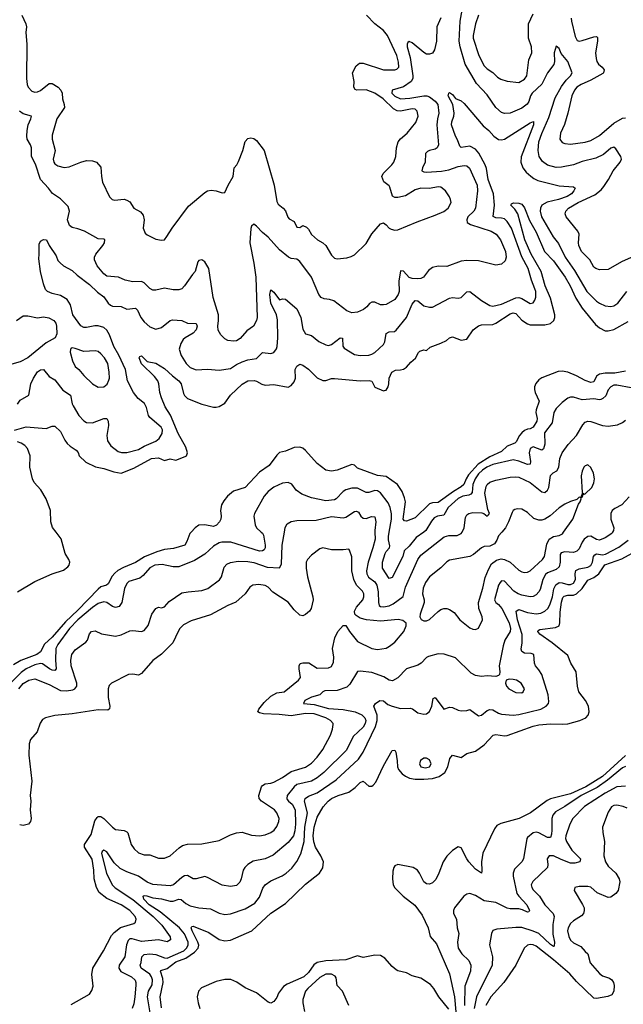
# Model space of a CAD drawing. Header units: inches. Extents: x 1839270 to 1929235, y 762242 to 910350.
# Tile 47 of 256: x 1852526 to 1856715, y 816719 to 823559. Entities that reach past the tile are written whole.
import ezdxf

# ---------------------------------------------------------------- set-up
doc = ezdxf.new("R2010")
doc.units = ezdxf.units.IN
doc.header["$MEASUREMENT"] = 0
doc.layers.add('B8851', color=7, linetype='Continuous')
doc.layers.add('B8852', color=7, linetype='Continuous')

msp = doc.modelspace()

# ---------------------------------------------------------------- linework, layer by layer
at = {"layer": 'B8851', "color": 5}
for points, elevation in [([(1854202.5, 820000), (1854210, 819992.9), (1854217.5, 819977.5), (1854229.4, 819910), (1854229.3, 819890), (1854222.5, 819877.5), (1854211.1, 819868.9), (1854190, 819867.3), (1853990.2, 819929.8), (1853929.6, 819930.4), (1853910, 819924.9), (1853870, 819902.2), (1853810, 819846.3), (1853738.3, 819801.7), (1853630, 819758.6), (1853590, 819759), (1853513.6, 819773.6), (1853463.8, 819770), (1853430, 819752.1), (1853382.4, 819697.5), (1853360.6, 819679.4), (1853284.2, 819655.8), (1853270, 819642.6), (1853252.8, 819607.1), (1853234.5, 819510), (1853216.5, 819483.5), (1853190, 819475.5), (1853170, 819483.4), (1853130, 819510.4), (1853110, 819514.7), (1853070, 819502.8), (1853030, 819476.7), (1852929.2, 819390), (1852871.6, 819330), (1852790, 819218.7), (1852776, 819190), (1852773.3, 819110), (1852777.9, 819050), (1852770, 819038.4), (1852750, 819041.5), (1852732.9, 819050), (1852684.7, 819084.7), (1852670, 819087.7), (1852630, 819077.4), (1852570, 819050.3), (1852535.1, 819024.9), (1852445, 818935)], 540), ([(1853716, 820000), (1853707.1, 819990), (1853686.6, 819933.4), (1853670.8, 819909.2), (1853594.3, 819885.7), (1853530, 819877.9), (1853478.4, 819861.6), (1853392.8, 819827.2), (1853330, 819788), (1853245.8, 819754.2), (1853207.7, 819732.3), (1853185.1, 819714.9), (1853166.7, 819693.3), (1853140.2, 819639.8), (1853128.7, 819631.3), (1853090, 819618.7), (1853070, 819602.4), (1852930, 819456.7), (1852843.1, 819376.9), (1852750, 819269.9), (1852698.5, 819221.5), (1852671.1, 819168.9), (1852645.8, 819150), (1852532.8, 819107.2), (1852481.8, 819078.2)], 520), ([(1852510, 819584.1), (1852630, 819657.1), (1852750, 819708.8), (1852830, 819735.5), (1852860.6, 819759.4), (1852868.7, 819770), (1852872.7, 819790), (1852866.6, 819810), (1852842, 819850), (1852814, 819954), (1852778.2, 820000)], 520), ([(1852518.9, 818910), (1852550, 818947.7), (1852590, 818971.5), (1852630, 818980.6), (1852730, 818940.2), (1852810, 818900.2), (1852850, 818897.1), (1852895.4, 818904.6), (1852908.5, 818911.5), (1852921.8, 818930), (1852923, 818950), (1852882.6, 819070), (1852880.2, 819110), (1852887.3, 819150), (1852910, 819182), (1852984.9, 819235.1), (1852996.3, 819250), (1853010, 819293.2), (1853024, 819310), (1853050, 819314), (1853093.3, 819293.3), (1853190, 819277.2), (1853230, 819285.3), (1853290, 819312.8), (1853310, 819316.8), (1853370, 819309.8), (1853390, 819315.6), (1853418.3, 819350), (1853442.6, 819430), (1853470, 819469.5), (1853490, 819478.4), (1853510, 819474.5), (1853530, 819480.5), (1853563, 819517.1), (1853650, 819576.8), (1853694.6, 819585.4), (1853790, 819594), (1853832.7, 819607.3), (1853912.7, 819667.3), (1853925.4, 819690), (1853943.8, 819756.2), (1853963.4, 819776.6), (1853990, 819789), (1854042, 819798), (1854110, 819795.6), (1854150, 819788.8), (1854244.5, 819755.5), (1854330, 819751.1), (1854343.3, 819776.7), (1854346.7, 819910), (1854363.6, 820000)], 560), ([(1856641.2, 820000), (1856634.8, 819990), (1856590, 819959.8), (1856550, 819943.5), (1856530, 819948.3), (1856490, 819971.9), (1856470, 819970.2), (1856443.4, 819950), (1856429.9, 819930), (1856410, 819883.7), (1856393.1, 819866.9), (1856370, 819859), (1856310, 819861.7), (1856283.8, 819856.2), (1856276.1, 819843.9), (1856278.1, 819790), (1856270, 819758.5), (1856250, 819739.8), (1856190, 819716.6), (1856175.3, 819704.7), (1856156.6, 819670), (1856138.3, 819601.7), (1856130, 819585.5), (1856110, 819563.8), (1856090, 819552.8), (1856070, 819549.4), (1856010, 819561.4), (1855986.5, 819570), (1855955.4, 819590), (1855890, 819659.2), (1855870, 819661.3), (1855860.7, 819650), (1855850, 819630.3), (1855821.1, 819530), (1855830.7, 819510), (1855850, 819497.1), (1855873.3, 819470), (1855922.5, 819370), (1855931.4, 819330), (1855929.9, 819310), (1855893.6, 819250), (1855881.8, 819210), (1855852.8, 819070), (1855857.6, 819030), (1855855.1, 819010), (1855850, 819004), (1855830, 818996.4), (1855770, 819001.5), (1855730, 818996.5), (1855690, 819004.4), (1855660.5, 819020.5), (1855550, 819126.4), (1855471.5, 819151.6), (1855430, 819153.4), (1855364.2, 819135.8), (1855350, 819128.5), (1855311.5, 819088.5), (1855290, 819076), (1855210, 819050.4), (1855150, 818987), (1855113.2, 818966.8), (1855090, 818971.8), (1855053.5, 818993.5), (1854970, 819024.4), (1854890, 819033.7), (1854870, 819032.2), (1854817.6, 818942.4), (1854797.1, 818922.9), (1854730, 818899.9), (1854644, 818896), (1854629.4, 818890.6), (1854610, 818869.2), (1854550, 818853.1), (1854503.9, 818830), (1854495.1, 818810), (1854570, 818803), (1854670, 818775.2), (1854770, 818768.2), (1854854.8, 818750), (1854900.8, 818730), (1854922.3, 818710), (1854927.9, 818690), (1854923.4, 818670), (1854910, 818644.7), (1854840.8, 818579.2), (1854794.1, 818485.9), (1854635.6, 818330), (1854590, 818292.4), (1854550, 818269), (1854450, 818246), (1854430, 818230.7), (1854381.6, 818170), (1854379, 818150), (1854382.9, 818142.9), (1854391.2, 818130), (1854416.4, 818110), (1854437.8, 818070), (1854441, 817970), (1854435.6, 817924.4), (1854425.2, 817890), (1854390, 817843.8), (1854284.9, 817755.1), (1854230, 817729.5), (1854146.4, 817713.6), (1854109.3, 817690.7), (1854089.3, 817670.7), (1854077.2, 817650), (1854063.1, 817590), (1854053.1, 817566.9), (1854030, 817543.6), (1853990, 817537.3), (1853930, 817547.2), (1853830, 817601.2), (1853810, 817607.1), (1853750, 817591.5), (1853730, 817591.6), (1853690, 817612.9), (1853670, 817611), (1853650, 817600.1), (1853594, 817550), (1853570, 817541.2), (1853450, 817552.4), (1853410, 817568.3), (1853350, 817610.2), (1853270, 817640.1), (1853223.2, 817663.2), (1853182.5, 817702.5), (1853130, 817778.9), (1853110, 817790.2), (1853098.9, 817781.1), (1853092.5, 817767.5), (1853127.5, 817630), (1853167.5, 817550), (1853189, 817529), (1853310, 817447.5), (1853451.9, 817330), (1853512.1, 817270), (1853571, 817189), (1853573.5, 817166.5), (1853550, 817153.1), (1853490, 817166.1), (1853370, 817154.9), (1853306.6, 817173.4), (1853290, 817173.2), (1853277.8, 817162.2), (1853266.5, 817133.5), (1853254.5, 817050), (1853215.4, 816990), (1853213.3, 816970), (1853228, 816947.9), (1853302.7, 816910), (1853326.4, 816886.3), (1853332.2, 816870), (1853331.3, 816851.3), (1853325.9, 816770), (1853317.5, 816722.5), (1853306.2, 816690)], 560), ([(1853433.4, 816646.6), (1853412.7, 816770), (1853420.6, 816810), (1853444.4, 816855.6), (1853447.6, 816890), (1853441.3, 816910), (1853428.7, 816928.7), (1853368.6, 816970), (1853362.8, 816990), (1853369.9, 817010), (1853373.2, 817050), (1853390, 817065), (1853430, 817069), (1853470, 817064.6), (1853530, 817041.3), (1853550, 817040.7), (1853664.3, 817090), (1853684.6, 817110), (1853694, 817130), (1853694.5, 817150), (1853670, 817208), (1853635.2, 817250), (1853501.4, 817361.4), (1853425.5, 817410), (1853387.4, 817450), (1853382.4, 817470), (1853390, 817474.2), (1853407.8, 817472.2), (1853450, 817459.1), (1853510, 817452.8), (1853570, 817434.9), (1853590, 817435.2), (1853630, 817448.7), (1853647.1, 817447.1), (1853679.1, 817419.1), (1853710, 817404.1), (1853769.8, 817390.2), (1853850, 817381.8), (1853910, 817352.2), (1853950, 817342.9), (1853990, 817348.6), (1854090, 817382.3), (1854157, 817423), (1854190, 817463.2), (1854213.8, 817526.2), (1854230, 817550.2), (1854270, 817577.6), (1854347.3, 817612.7), (1854375.1, 817630), (1854415, 817665), (1854448.7, 817711.3), (1854476.2, 817763.8), (1854499.9, 817850), (1854505.4, 817950), (1854522.6, 818050), (1854502.7, 818130), (1854506.3, 818150), (1854530, 818164.7), (1854590, 818188.1), (1854722, 818278), (1854877.7, 818422.3), (1854909.5, 818470.4), (1854996.3, 818650), (1855007.4, 818690), (1855007.6, 818727.5), (1854984.7, 818790), (1854994.7, 818810), (1855025.6, 818830), (1855050, 818828), (1855082, 818802), (1855110, 818789.4), (1855170, 818773.2), (1855235.6, 818775.6), (1855251.1, 818771.1), (1855290, 818743.7), (1855330, 818734.9), (1855350, 818736.3), (1855370, 818753.4), (1855385.7, 818790), (1855396, 818844), (1855409.7, 818850.3), (1855470, 818770.3), (1855510, 818782.4), (1855530, 818781.8), (1855570, 818762.3), (1855590, 818758.3), (1855630, 818759.5), (1855650, 818768.2), (1855710, 818724), (1855730, 818727.8), (1855770, 818759.7), (1855790, 818767.6), (1855810, 818765.2), (1855850, 818741.5), (1855870, 818734.7), (1855950, 818728.8), (1855990, 818733.3), (1856142, 818770), (1856179.7, 818790), (1856195.1, 818810), (1856197.8, 818822.2), (1856194, 818870), (1856149.9, 819009.9), (1856130, 819043.1), (1856106, 819070), (1856099.2, 819090), (1856094, 819150), (1856077, 819157), (1856030, 819159.5), (1856012.2, 819170), (1856006.2, 819186.2), (1856014.2, 819230), (1856012.4, 819287.6), (1855980.8, 819390), (1855972.1, 819450), (1855990, 819461.7), (1856050, 819440.3), (1856110, 819431.6), (1856143.3, 819436.7), (1856171.8, 819450), (1856191.5, 819468.5), (1856204.6, 819495.4), (1856223.5, 819550), (1856233.5, 819606.5), (1856246.9, 819633.1), (1856270, 819648.5), (1856290, 819648.3), (1856330, 819636.6), (1856350, 819636.8), (1856370, 819645.6), (1856383.1, 819670), (1856380.4, 819710), (1856387, 819733), (1856410, 819745.4), (1856470, 819756.9), (1856490, 819768.1), (1856500.8, 819790), (1856509.4, 819830.6), (1856518.4, 819841.6), (1856530, 819848.5), (1856570, 819842.6), (1856592.6, 819847.4), (1856683.9, 819896.1), (1856750, 819944.3)], 540), ([(1854990.2, 820000), (1854992, 819950), (1854977.8, 819890), (1854943.4, 819790), (1854933.7, 819730), (1854935, 819710), (1854945.8, 819685.8), (1854990, 819654.4), (1855005, 819630), (1855015, 819585), (1855015.6, 819510), (1855019.8, 819490), (1855030, 819482.6), (1855050, 819479.9), (1855090, 819486.8), (1855118.9, 819501.1), (1855186.6, 819553.4), (1855203.8, 819616.2), (1855289.4, 819810), (1855310, 819839.4), (1855473.1, 819966.9), (1855503.4, 819976.6), (1855563, 819977), (1855590.8, 819989.2), (1855595.9, 820000)], 560), ([(1855330.5, 820000), (1855277.5, 819962.5), (1855230, 819902.8), (1855195.3, 819870), (1855185.5, 819830), (1855110, 819683.5), (1855090, 819678.3), (1855044.4, 819750), (1855044.7, 819790), (1855062.7, 819850), (1855070, 819865.7), (1855092.7, 819890), (1855095.2, 819904.8), (1855086, 819946), (1855085.4, 819970), (1855090.5, 820000)], 540), ([(1855872.1, 820000), (1855850, 819973.3), (1855837.3, 819942.7), (1855820.7, 819919.3), (1855790, 819902.7), (1855750, 819899.2), (1855730, 819891.1), (1855676.2, 819843.8), (1855650, 819829.8), (1855510, 819804.7), (1855490, 819792.6), (1855448.8, 819751.2), (1855370, 819689.8), (1855342.1, 819650), (1855325.7, 819610), (1855321.7, 819570), (1855333.1, 819530), (1855334, 819510), (1855306, 819430), (1855303.7, 819410), (1855311.8, 819391.8), (1855330, 819382.6), (1855350, 819382.8), (1855370, 819391.8), (1855430, 819448.5), (1855450, 819462), (1855470, 819468.7), (1855490, 819468.7), (1855510, 819463.1), (1855541.7, 819441.7), (1855581.3, 819390), (1855650, 819333.7), (1855670, 819324.2), (1855690, 819323.7), (1855710, 819333.4), (1855738.4, 819390), (1855735.6, 819410), (1855712.3, 819470), (1855711.3, 819510), (1855740.2, 819610), (1855755.9, 819684.1), (1855779.7, 819740.3), (1855801.6, 819778.3), (1855834.2, 819805.8), (1855866.8, 819813.2), (1855889.8, 819810.2), (1855930, 819791.9), (1855990, 819734.4), (1856010, 819723.9), (1856030, 819719.2), (1856050, 819721.6), (1856070, 819731.1), (1856154.5, 819810), (1856167.7, 819830), (1856184.6, 819915.4), (1856201.5, 819950), (1856230, 819968.3), (1856270, 819976.8), (1856292.4, 819987.6), (1856301.1, 820000)], 580), ([(1852882.2, 816717.8), (1853009.7, 816790.3), (1853025.7, 816814.3), (1853034.6, 816845.4), (1853025.8, 816925.8), (1853033.8, 816970), (1853106.8, 817090), (1853163.6, 817196.4), (1853180.8, 817219.2), (1853226.1, 817253.9), (1853318.8, 817281.2), (1853329.7, 817290), (1853334.4, 817310), (1853327.3, 817330), (1853289.8, 817370), (1853230, 817409.8), (1853130, 817453.2), (1853077, 817497.1), (1853057.8, 817530), (1853042.8, 817590), (1853039.5, 817650), (1853027.7, 817727.7), (1852975.4, 817810), (1852976, 817830), (1853021.8, 817898.2), (1853047.3, 817992.7), (1853062.7, 818017.3), (1853070, 818024.4), (1853090, 818023.8), (1853110, 818011), (1853168.8, 817948.8), (1853190, 817933.8), (1853250, 817926.3), (1853270, 817917.1), (1853276.3, 817910), (1853298.6, 817830), (1853320, 817800), (1853350, 817771.3), (1853390, 817757.6), (1853430, 817757.4), (1853490, 817733.7), (1853530, 817733.7), (1853569.8, 817750.2), (1853632.6, 817807.4), (1853656.6, 817823.4), (1853690, 817831.3), (1853790, 817834), (1853910, 817858.3), (1853990, 817896.9), (1854030, 817910.2), (1854070, 817914.9), (1854134.4, 817894.4), (1854190, 817888.5), (1854230, 817896.3), (1854270, 817912.2), (1854291.7, 817930), (1854310, 817953.4), (1854324.5, 817990), (1854325.8, 818010), (1854310.7, 818050), (1854293.8, 818070), (1854203.5, 818130), (1854188.7, 818150), (1854184.5, 818170), (1854203.7, 818230), (1854210, 818239), (1854229.6, 818250), (1854270, 818255), (1854290, 818262.7), (1854350, 818295.8), (1854410, 818337.2), (1854510, 818367.5), (1854550, 818394.7), (1854590, 818435.5), (1854628.9, 818490), (1854682.5, 818590), (1854697.8, 818630), (1854702, 818662), (1854701, 818670), (1854682.7, 818690), (1854650.8, 818710), (1854570, 818736.9), (1854510, 818739.3), (1854410, 818723.9), (1854326.6, 818733.4), (1854217.7, 818737.7), (1854190, 818743.1), (1854179.6, 818750), (1854186, 818770), (1854223, 818817), (1854270, 818859.7), (1854310, 818882), (1854360.7, 818890), (1854461.3, 818970), (1854474, 818990), (1854464.5, 819050), (1854464.5, 819070), (1854473.2, 819086.8), (1854490, 819092.5), (1854531.6, 819091.6), (1854590, 819055.5), (1854670, 819057.4), (1854690, 819066), (1854703.1, 819096.9), (1854706, 819130), (1854697.2, 819190), (1854714, 819266), (1854734.7, 819310), (1854770, 819351.6), (1854790, 819350.4), (1854815, 819310), (1854870, 819239.4), (1854970, 819191.8), (1855010, 819183.5), (1855070, 819194), (1855093.6, 819206.4), (1855130, 819235.4), (1855192, 819310), (1855207.8, 819347.8), (1855208.1, 819368.1), (1855186, 819386), (1855153.4, 819393.4), (1855030, 819380.9), (1854932.7, 819390), (1854890, 819401.1), (1854860.5, 819420.5), (1854850.9, 819430), (1854848.8, 819450), (1854862.5, 819477.5), (1854908.3, 819530), (1854915, 819550), (1854914.7, 819570), (1854905.5, 819590), (1854864.2, 819630), (1854844.7, 819670), (1854831, 819731), (1854830, 819828.7), (1854815.1, 819875.1), (1854810, 819881.2), (1854770, 819876.2), (1854690, 819876.3), (1854630, 819889.6), (1854610, 819884.2), (1854550, 819840.5), (1854524.4, 819810), (1854514.4, 819790), (1854513.2, 819750), (1854522.8, 819690), (1854561.5, 819550), (1854563.1, 819530), (1854548.9, 819470), (1854538, 819450), (1854510, 819426.6), (1854490, 819417.6), (1854470, 819422), (1854430, 819460.5), (1854390, 819511.8), (1854283.1, 819583.1), (1854250, 819616.4), (1854230, 819629.7), (1854184.7, 819635.3), (1854142.8, 819630), (1854122.6, 819617.4), (1854090.2, 819569.8), (1854026.9, 819513.1), (1853970, 819490.8), (1853850, 819425.6), (1853716.3, 819383.7), (1853663.6, 819356.4), (1853638, 819330), (1853625.5, 819310), (1853588.9, 819230), (1853510, 819152), (1853450, 819107.6), (1853370, 819017.2), (1853350, 819005.6), (1853310, 819013), (1853281, 819010), (1853162, 818950), (1853146.7, 818933.3), (1853139.6, 818910), (1853139.7, 818850), (1853150.2, 818789.8), (1853148.5, 818771.5), (1853138, 818762), (1853070, 818764.5), (1852890, 818736.8), (1852770, 818726.3), (1852704.7, 818710), (1852682.9, 818697.1), (1852667.6, 818672.4), (1852647.2, 818612.8), (1852601.8, 818558.2), (1852590.3, 818529.7), (1852589.2, 818450.8), (1852609.4, 818270), (1852598.8, 818170), (1852602.2, 818130), (1852599.1, 818070), (1852604.2, 818010), (1852600.3, 817990), (1852587.3, 817970), (1852550, 817961.5), (1852525.6, 817965.6)], 580), ([(1853510, 816695.6), (1853500.1, 816770), (1853521.5, 816870), (1853518.5, 816898.5), (1853503, 816950), (1853505.3, 816954.7), (1853550, 816968.8), (1853610, 817013.2), (1853679.8, 817040.2), (1853738.2, 817081.8), (1853764.5, 817110), (1853768, 817130), (1853763, 817150), (1853723.7, 817230), (1853716.8, 817250), (1853721.4, 817258.6), (1853730, 817261.8), (1853839.1, 817219.1), (1853910, 817168.5), (1853950, 817159.7), (1853990, 817165.8), (1854136.9, 817230), (1854270, 817351.4), (1854370, 817419.5), (1854510, 817553.8), (1854607.2, 817630), (1854630, 817668.2), (1854634.3, 817710), (1854616.9, 817750), (1854579.1, 817810), (1854567.4, 817847.4), (1854562.6, 817890), (1854569.9, 817950), (1854590, 818019.5), (1854632.5, 818090), (1854665.8, 818130), (1854690, 818148.6), (1854735.1, 818170), (1854810, 818194), (1854854.2, 818225.8), (1854890, 818259.4), (1854910, 818270.2), (1854950, 818234.6), (1854970, 818235.3), (1854979, 818241), (1854997, 818263), (1855050, 818376.3), (1855110, 818482.4), (1855130, 818484), (1855137, 818470), (1855146.7, 818410), (1855147.9, 818370), (1855155.3, 818350), (1855180.8, 818320.8), (1855203.4, 818303.4), (1855231, 818291), (1855270, 818283.9), (1855330, 818282.3), (1855391.1, 818288.9), (1855437.7, 818302.3), (1855475.8, 818330), (1855497.7, 818370), (1855512.1, 818427.9), (1855529.7, 818450.3), (1855590, 818434.9), (1855630, 818462.3), (1855690, 818478.9), (1855750, 818522.1), (1855811.8, 818588.2), (1855830, 818594), (1855890, 818584.5), (1855910, 818586.8), (1856089.2, 818650.8), (1856130, 818661.3), (1856210, 818668.7), (1856290, 818664.7), (1856330, 818667.4), (1856414.5, 818690), (1856455.4, 818710), (1856471.2, 818728.8), (1856478, 818750), (1856474.6, 818790), (1856453.3, 818830), (1856406.8, 818890), (1856397.7, 818930), (1856388.9, 819030), (1856350.6, 819090), (1856330, 819142.4), (1856222.3, 819230), (1856135.1, 819290), (1856122.4, 819310), (1856124.2, 819315.8), (1856136.1, 819323.9), (1856243.9, 819336.1), (1856270.3, 819349.6), (1856275.8, 819370), (1856277.7, 819442.3), (1856286.6, 819513.4), (1856295.3, 819544.7), (1856304.3, 819555.7), (1856330, 819561.9), (1856370, 819561.6), (1856390, 819570.1), (1856430, 819607.6), (1856470, 819665), (1856510, 819683.5), (1856545.1, 819710), (1856588.3, 819771.7), (1856705.2, 819814.8), (1856822.1, 819877.9)], 520), ([(1856730, 818446.8), (1856570, 818302.4), (1856455.3, 818230), (1856350, 818180.4), (1856210, 818146.1), (1856185.8, 818134.2), (1856070.4, 818050), (1855993.7, 818010), (1855865.4, 817974.6), (1855837.8, 817962.2), (1855820.7, 817939.3), (1855739.3, 817770), (1855730.1, 817710), (1855734.3, 817645.7), (1855730.2, 817629.8), (1855690, 817659.1), (1855644, 817710), (1855628.7, 817730), (1855590, 817807), (1855570, 817814), (1855530, 817786.6), (1855490, 817747.6), (1855465.7, 817710), (1855436, 817630), (1855413.1, 817586.9), (1855390, 817562.7), (1855370, 817554.5), (1855350, 817555.1), (1855330.7, 817570.7), (1855301.8, 817630), (1855286.4, 817650), (1855256.4, 817670), (1855150, 817690.7), (1855130, 817680.5), (1855122.8, 817670), (1855115.8, 817644.2), (1855112.8, 817590), (1855118.4, 817550), (1855130, 817529.1), (1855186.5, 817470), (1855269, 817409), (1855319.4, 817339.4), (1855359.8, 817250), (1855375.4, 817190), (1855418.4, 817138.4), (1855508.2, 816930), (1855543.7, 816770), (1855552.5, 816667.5)], 520), ([(1856730, 818371.6), (1856710, 818362.5), (1856604.8, 818275.2), (1856534.4, 818225.6), (1856422.2, 818170), (1856310, 818094.1), (1856244, 818056), (1856226, 818034), (1856218.4, 818010), (1856220.4, 817930), (1856218, 817902), (1856210, 817876.9), (1856190, 817877.1), (1856130, 817909.9), (1856110, 817915.4), (1856090, 817909.8), (1856050, 817878), (1856044.7, 817870), (1856021.6, 817730), (1856010.7, 817709.3), (1855961.1, 817658.9), (1855951, 817630), (1855950.8, 817610), (1855976.6, 817490), (1855989.7, 817469.7), (1856046.2, 817410), (1856063.7, 817370), (1856059.1, 817360.9), (1856050, 817358.3), (1856016.6, 817376.6), (1855990, 817382.9), (1855930, 817382.6), (1855910, 817387.3), (1855830, 817427.3), (1855750, 817437.3), (1855690, 817474.2), (1855650, 817488), (1855630, 817484.2), (1855609, 817471), (1855543.1, 817390), (1855537, 817370), (1855537.4, 817350), (1855556.5, 817310), (1855561.8, 817250), (1855574.2, 817210), (1855565.4, 817150), (1855570.2, 817110), (1855594.7, 817070), (1855642.8, 817022.8), (1855656.6, 816990), (1855654.5, 816950), (1855615.3, 816844.7), (1855613.2, 816710)], 540), ([(1856730, 818235.5), (1856670, 818229.1), (1856590, 818185.7), (1856445.8, 818094.2), (1856365, 818010), (1856344, 817970), (1856317.6, 817890), (1856315.3, 817870), (1856320.1, 817850), (1856358.1, 817790), (1856417.4, 817730), (1856412.7, 817710), (1856380.1, 817699.9), (1856350, 817700.5), (1856284.2, 817724.2), (1856230, 817749.8), (1856200.7, 817750), (1856187.6, 817730), (1856191.2, 817691.2), (1856188.1, 817670), (1856087.2, 817572.8), (1856077, 817550), (1856080.1, 817530), (1856090, 817515), (1856133.5, 817470), (1856171, 817410), (1856229.6, 817349.6), (1856235.5, 817330), (1856226.5, 817273.5), (1856226.5, 817206.6), (1856237.2, 817150), (1856236.6, 817123.4), (1856230, 817120.4), (1856210, 817134.2), (1856128.2, 817210), (1856090, 817227.4), (1856010, 817251.7), (1855970, 817253.6), (1855837.7, 817242.3), (1855809, 817231), (1855800.4, 817210), (1855786.8, 817133.2), (1855808.6, 817048.6), (1855804.8, 816990), (1855697.2, 816770), (1855679.4, 816690)], 560), ([(1856741.4, 818081.4), (1856713.5, 818093.5), (1856670, 818102.4), (1856650, 818099.5), (1856634, 818090), (1856610, 818053.3), (1856571.7, 817950), (1856572.9, 817912.9), (1856586, 817850), (1856580.3, 817750), (1856592.4, 817710), (1856610, 817679.5), (1856662.8, 817630), (1856686.3, 817590), (1856691.6, 817570), (1856680.2, 817510), (1856664, 817490), (1856630, 817463.9), (1856610, 817460.9), (1856533.7, 817493.7), (1856490, 817532.4), (1856470, 817537.2), (1856410, 817537.4), (1856378.8, 817530), (1856374, 817510), (1856433.1, 817413.1), (1856443.2, 817390), (1856444.7, 817370), (1856439.6, 817350), (1856425.9, 817334.1), (1856370, 817298.5), (1856350, 817280.3), (1856331.7, 817250), (1856328.8, 817230), (1856337.3, 817190), (1856350, 817165), (1856370, 817145.9), (1856421.2, 817121.2), (1856450, 817086.4), (1856470, 817070.6), (1856486.4, 817006.4), (1856550, 816933.4), (1856570, 816917.8), (1856620.3, 816900.3), (1856635.5, 816890), (1856648.2, 816870), (1856651.5, 816850), (1856648.7, 816811.3), (1856635.3, 816784.7), (1856607.2, 816772.8), (1856530, 816760.5), (1856510, 816762.9), (1856390, 816877.8), (1856343.2, 816930), (1856230, 817028), (1856110, 817122), (1856090, 817131.5), (1856070, 817134.1), (1856050, 817129.8), (1856028.3, 817110), (1855969.3, 816990), (1855886.8, 816870), (1855794.8, 816770), (1855762, 816710)], 580), ([(1855505.2, 816685.2), (1855434.6, 816770), (1855399.3, 816830), (1855376.4, 816856.4), (1855310, 816901.5), (1855250, 816916.9), (1855210, 816938.3), (1855150.8, 816950.8), (1855137.8, 816957.8), (1855110, 816981.3), (1855059.7, 817039.7), (1855030, 817057.8), (1854990, 817059.9), (1854910, 817043.4), (1854870, 817055.6), (1854790, 817027.9), (1854650, 817022.2), (1854591, 817009), (1854567, 816993), (1854530, 816939.6), (1854498.5, 816910), (1854381.4, 816858.6), (1854357.3, 816842.7), (1854322.6, 816797.4), (1854310, 816766.6), (1854290, 816739.3), (1854270, 816727), (1854250, 816734.5), (1854170, 816798.7), (1854090, 816833), (1854033.5, 816873.5), (1853990.5, 816890.5), (1853949.4, 816890.6), (1853890, 816877.1), (1853786.9, 816833.1), (1853767.6, 816810), (1853757.6, 816770), (1853763.5, 816730), (1853777.2, 816690)], 520), ([(1854811.3, 816710), (1854765.4, 816810), (1854729.8, 816849.8), (1854722.8, 816902.8), (1854715.8, 816915.8), (1854689.7, 816929.7), (1854650, 816929.7), (1854610, 816904.4), (1854526, 816830), (1854510, 816809.6), (1854491.5, 816751.6), (1854490.2, 816730), (1854502.8, 816670)], 540)]:
    msp.add_lwpolyline(points, dxfattribs=dict(at, elevation=elevation))
for points, elevation in [([(1855923.1, 818976.9), (1855902.8, 818970), (1855897.1, 818950), (1855904.9, 818930), (1855921.3, 818910), (1855970, 818885.8), (1856010, 818884), (1856020.7, 818890), (1856029.7, 818910), (1856007.6, 818950), (1855974.5, 818970), (1855950, 818976)], 560), ([(1855350, 818429.8), (1855330, 818429.8), (1855307.2, 818412.8), (1855300.6, 818390), (1855309.7, 818369.7), (1855342.7, 818362.7), (1855370, 818368.9), (1855382.9, 818390), (1855370, 818416.8)], 540)]:
    msp.add_lwpolyline(points, close=True, dxfattribs=dict(at, elevation=elevation))
at = {"layer": 'B8852', "color": 5}
for points, elevation in [([(1856770, 821906.9), (1856703, 821877), (1856610, 821824.9), (1856550, 821822.6), (1856524, 821830), (1856510, 821840.5), (1856482.3, 821890), (1856424.5, 821950), (1856407.6, 821990), (1856404.7, 822010), (1856410, 822070.5), (1856400.3, 822090), (1856317.8, 822190), (1856311.3, 822210), (1856316.2, 822230), (1856335.9, 822250), (1856402.8, 822290), (1856517.1, 822342.9), (1856561.7, 822378.3), (1856579.9, 822400.1), (1856612.5, 822450), (1856644, 822510), (1856693.6, 822570), (1856702.8, 822590), (1856697.4, 822610), (1856663, 822663), (1856650, 822674.3), (1856630, 822666.7), (1856576.8, 822623.2), (1856523.7, 822596.3), (1856430, 822573.4), (1856370, 822550.8), (1856285.7, 822534.3), (1856250, 822533.5), (1856188.2, 822548.2), (1856154.9, 822574.9), (1856132.2, 822610), (1856125.2, 822650), (1856129.2, 822710), (1856150, 822768.7), (1856199.2, 822880.8), (1856242.6, 823017.4), (1856285.3, 823094.7), (1856319.8, 823140.2), (1856349.2, 823170), (1856359.6, 823190), (1856330.2, 823270), (1856284.5, 823324.5), (1856270, 823359.1), (1856250, 823376.3), (1856234.8, 823330), (1856238.3, 823270), (1856232.8, 823247.2), (1856190, 823190.3), (1856148.9, 823111.1), (1856082.2, 823050), (1856070.6, 823030), (1856058.6, 822990), (1856047.1, 822972.9), (1856010, 822943.8), (1855930.3, 822910.3), (1855890, 822908.2), (1855870, 822914.2), (1855830, 822949.2), (1855770, 823037.8), (1855695.7, 823115.7), (1855618.1, 823250), (1855583.1, 823370), (1855576.6, 823410), (1855583.2, 823550), (1855601.6, 823650)], 560), ([(1855450, 823571.9), (1855421.7, 823510), (1855419.5, 823410), (1855405.3, 823350), (1855390, 823327.6), (1855370, 823319.6), (1855350, 823320.3), (1855330, 823331.8), (1855250, 823399.5), (1855230, 823407.3), (1855220.1, 823399.9), (1855215.1, 823390), (1855216.3, 823370), (1855236.4, 823296.4), (1855254.8, 823170), (1855253.8, 823150), (1855242, 823130), (1855190, 823092.7), (1855110, 823070.1), (1855108.7, 823050), (1855130, 823028.9), (1855170, 823009.5), (1855234.5, 823014.5), (1855330, 823031.5), (1855350.6, 823030.6), (1855370, 823022.4), (1855410, 822992.7), (1855427.7, 822970), (1855434.8, 822910), (1855424.6, 822870), (1855421, 822830), (1855432.8, 822690), (1855423.5, 822670), (1855410, 822658.9), (1855369.4, 822650), (1855355.8, 822644.2), (1855341.7, 822630), (1855340.3, 822570), (1855320.9, 822530), (1855316.9, 822510), (1855330, 822502), (1855350, 822499.9), (1855453.3, 822506.7), (1855503.3, 822516.7), (1855570, 822540.2), (1855610, 822546.3), (1855630, 822544.2), (1855648.5, 822528.5), (1855700.4, 822410), (1855703.9, 822370), (1855689, 822250), (1855678.4, 822230), (1855637.2, 822190), (1855628.5, 822170), (1855630.7, 822150.7), (1855655.5, 822135.5), (1855799.1, 822090), (1855831.8, 822070), (1855862.9, 822030), (1855897.5, 821950), (1855903.5, 821910), (1855895.7, 821884.3), (1855870, 821860.3), (1855830, 821853.6), (1855710, 821883.2), (1855630, 821886), (1855590, 821882.6), (1855490, 821843.8), (1855430, 821847.1), (1855390, 821838.5), (1855362.4, 821817.6), (1855328.7, 821771.3), (1855310, 821761.5), (1855290, 821759.2), (1855250, 821762.3), (1855230, 821769.2), (1855190, 821813.4), (1855170, 821814.8), (1855156.3, 821743.7), (1855159.3, 821670), (1855153.8, 821650), (1855130, 821615.3), (1855070, 821581.7), (1855050, 821577.4), (1855030, 821577.6), (1854990, 821596.4), (1854970, 821597.6), (1854952.7, 821587.3), (1854935.5, 821564.5), (1854912.9, 821547.1), (1854870, 821526.7), (1854830, 821522.8), (1854796, 821536), (1854706.8, 821606.8), (1854675.8, 821615.8), (1854639.1, 821619.1), (1854618.4, 821630), (1854602.8, 821650), (1854552, 821770), (1854470, 821878.5), (1854450, 821895.4), (1854410, 821900.6), (1854391.8, 821910), (1854330, 821959.6), (1854250, 822048.5), (1854210, 822081.3), (1854170, 822124.9), (1854150, 822138.4), (1854135.4, 822124.6), (1854130.9, 822109.1), (1854122.1, 822010), (1854151.4, 821868.6), (1854165.9, 821770), (1854174.2, 821490), (1854169.8, 821470), (1854149.7, 821430), (1854101.3, 821398.7), (1854055.6, 821344.4), (1854030, 821329.2), (1854010, 821326.7), (1853971.5, 821331.6), (1853950, 821341.3), (1853922, 821370), (1853903.1, 821403.1), (1853900.6, 821430), (1853906, 821470), (1853905.2, 821510), (1853867.5, 821630), (1853839.6, 821830), (1853810, 821878), (1853790, 821891.3), (1853770, 821886), (1853763.3, 821876.7), (1853743.1, 821810), (1853724, 821790), (1853670.6, 821709.4), (1853650, 821690.3), (1853630, 821682.8), (1853590, 821682), (1853530, 821693.5), (1853470, 821679.5), (1853450, 821680.4), (1853430, 821692.2), (1853390, 821731.6), (1853370, 821739.6), (1853310, 821737.3), (1853257.3, 821750), (1853211, 821771), (1853130, 821777.7), (1853110, 821794), (1853064, 821850), (1853044.1, 821890), (1853045.2, 821910), (1853053.7, 821930), (1853103.5, 821990), (1853115.2, 822010), (1853116.3, 822030), (1853110, 822034.4), (1853070, 822037), (1852975.5, 822090), (1852930, 822106.5), (1852890, 822114.9), (1852870.3, 822130), (1852856.8, 822170), (1852871.8, 822230), (1852861.7, 822261.7), (1852810, 822314.9), (1852752.8, 822352.8), (1852725.2, 822390), (1852669.7, 822449.7), (1852634.8, 822554.8), (1852607.8, 822610), (1852607.1, 822670), (1852601.5, 822690), (1852578.6, 822730), (1852575, 822750), (1852576.8, 822790), (1852585.5, 822830), (1852603.6, 822870), (1852607.7, 822890), (1852550, 822905.5), (1852523.6, 822923.6)], 560), ([(1852541.6, 823590), (1852567.8, 823530), (1852571.8, 823510), (1852567.5, 823470), (1852574.8, 823390), (1852573, 823150), (1852577.8, 823110), (1852585.2, 823090), (1852610, 823061.8), (1852630, 823055.9), (1852650, 823057.5), (1852670, 823066.7), (1852730, 823115.7), (1852750, 823115.7), (1852793, 823090), (1852811.5, 823070), (1852820.6, 823050), (1852822.9, 823010), (1852835.4, 822970), (1852835.9, 822950), (1852782.9, 822870), (1852750, 822758), (1852751.4, 822730), (1852771.6, 822650), (1852758, 822590), (1852762.6, 822570), (1852770, 822558), (1852790, 822543.1), (1852833.3, 822533.3), (1852870, 822536.1), (1852950, 822570.3), (1852990, 822581.1), (1853030, 822579.5), (1853058.8, 822570), (1853090, 822536), (1853093.8, 822470), (1853101.5, 822430), (1853150, 822327.7), (1853167.7, 822310), (1853184.5, 822304.5), (1853250, 822312.6), (1853270, 822306.5), (1853290, 822293.4), (1853318, 822250), (1853363.5, 822223.5), (1853382.3, 822202.3), (1853390.2, 822170), (1853383.6, 822110), (1853396.7, 822076.7), (1853410, 822064), (1853470, 822034.8), (1853510, 822027.3), (1853530, 822031), (1853547.5, 822052.5), (1853584.5, 822110), (1853697, 822263), (1853810, 822359.3), (1853830, 822370.4), (1853855.8, 822375.8), (1853890.4, 822370.4), (1853930, 822357.3), (1853950, 822358.8), (1853971.9, 822410), (1854007.3, 822470), (1854015.4, 822530), (1854033, 822550), (1854045.4, 822574.6), (1854074.5, 822650), (1854090, 822714), (1854110, 822733), (1854130, 822738), (1854150, 822733), (1854170, 822720.5), (1854223.6, 822650), (1854291.5, 822410), (1854310, 822296), (1854319, 822279), (1854354, 822250), (1854370, 822230.4), (1854387.1, 822187.1), (1854396.1, 822176.1), (1854430, 822158), (1854450, 822118.4), (1854470, 822114.6), (1854490, 822130.3), (1854517.4, 822117.4), (1854530, 822105.3), (1854550, 822068), (1854593, 822030), (1854630, 822010.3), (1854650, 821991.8), (1854690, 821923.8), (1854710, 821903.6), (1854730, 821899), (1854795.5, 821904.5), (1854826.5, 821913.5), (1854850, 821927), (1854930, 822003.7), (1854968.9, 822071.1), (1855030, 822140.5), (1855050, 822147.7), (1855070, 822134.8), (1855090.4, 822110), (1855103.2, 822103.2), (1855130, 822097.5), (1855150, 822099.8), (1855284.3, 822155.7), (1855410, 822200.8), (1855470, 822227.2), (1855500.4, 822250), (1855520.5, 822290), (1855517, 822310), (1855509.6, 822329.6), (1855480.5, 822370), (1855450, 822395), (1855430, 822397.8), (1855370, 822386.4), (1855309.7, 822389.7), (1855270, 822377.7), (1855203.4, 822336.6), (1855150, 822324.7), (1855130, 822324.4), (1855113.2, 822333.2), (1855095.7, 822395.7), (1855090, 822405.1), (1855053.6, 822433.6), (1855040.3, 822470), (1855048.4, 822490), (1855109.8, 822550), (1855122.5, 822570), (1855136.2, 822610), (1855140.6, 822670), (1855151.8, 822710), (1855168.5, 822731.5), (1855215.4, 822770), (1855275.5, 822844.5), (1855290.7, 822890), (1855284.8, 822924.8), (1855270, 822938.8), (1855250, 822939.5), (1855170, 822923.9), (1855145.7, 822925.7), (1855119.5, 822939.5), (1855049.2, 823010), (1854990, 823049), (1854930, 823072), (1854865.2, 823070), (1854853.6, 823073.6), (1854845.2, 823090), (1854847.8, 823130), (1854836.5, 823190), (1854861.8, 823238.2), (1854883.2, 823256.8), (1854910, 823258.1), (1855050, 823211.5), (1855129.2, 823210.8), (1855143.7, 823216.3), (1855157.4, 823230), (1855155.3, 823264.7), (1855143.9, 823310), (1855079, 823450), (1855050, 823483.2), (1854991.3, 823531.3), (1854932.3, 823590)], 580), ([(1855710.7, 823590), (1855690.6, 823530), (1855673.5, 823450), (1855673.6, 823430), (1855711.7, 823310), (1855750, 823237.8), (1855770, 823217.2), (1855810, 823193.1), (1855841.1, 823161.1), (1855866.4, 823146.4), (1855910, 823133.4), (1855990, 823122.8), (1856030, 823146.3), (1856045.8, 823170), (1856060, 823280), (1856080.4, 823330), (1856077.4, 823370), (1856057.5, 823430), (1856057.5, 823530), (1856090, 823599.5)], 580), ([(1856354.6, 823570), (1856355.3, 823550), (1856382.1, 823442.1), (1856395.8, 823415.8), (1856410, 823410.2), (1856430, 823414), (1856510, 823440.2), (1856530, 823442.4), (1856535.5, 823435.5), (1856536.6, 823410), (1856522.6, 823330), (1856527.2, 823290), (1856532.3, 823270), (1856544, 823250), (1856569.1, 823230), (1856583.5, 823210), (1856578.6, 823190), (1856573.8, 823186.2), (1856490, 823138.3), (1856422.6, 823110), (1856393.9, 823090), (1856376.6, 823070), (1856357.9, 823030), (1856330.7, 822909.3), (1856307.6, 822832.4), (1856280.2, 822770), (1856275.6, 822730), (1856290, 822707.4), (1856310, 822699.7), (1856350, 822694.7), (1856450, 822709.4), (1856490, 822720.6), (1856550, 822754), (1856650, 822841.1), (1856710, 822875.1), (1856730, 822877.7)], 580), ([(1852510, 820888.9), (1852530, 820916.9), (1852588.2, 820951.8), (1852604, 821030), (1852620.7, 821070), (1852650, 821112.9), (1852670, 821127.1), (1852690, 821128.9), (1852730, 821080.3), (1852770, 821058.5), (1852824.7, 820984.7), (1852877.6, 820950), (1852889.2, 820890), (1852895.9, 820875.9), (1852936.9, 820810), (1852970, 820771.8), (1852990, 820760.7), (1853030, 820758.5), (1853110, 820788.1), (1853130, 820788.4), (1853139.7, 820770), (1853141.3, 820741.3), (1853130.9, 820670), (1853134.4, 820634.4), (1853158, 820598), (1853210, 820559.7), (1853232.2, 820552.2), (1853270, 820552.2), (1853350, 820572.7), (1853390, 820596), (1853470, 820631.6), (1853493, 820650), (1853515.2, 820684.8), (1853517.2, 820710), (1853508.7, 820728.7), (1853430, 820796.8), (1853420.6, 820810), (1853405.9, 820865.9), (1853392.5, 820892.5), (1853348.1, 820928.1), (1853314.5, 820970), (1853274.6, 821050), (1853259, 821130), (1853212.8, 821230), (1853179, 821290), (1853148.1, 821370), (1853130, 821403.4), (1853110, 821420.2), (1853070, 821433.6), (1853046.5, 821433.5), (1852990, 821420.2), (1852970, 821422), (1852950, 821433.2), (1852893.8, 821510), (1852877.9, 821577.9), (1852855, 821615), (1852810, 821643.5), (1852750, 821656.8), (1852718.4, 821670), (1852705.4, 821685.4), (1852690, 821725.2), (1852669.7, 821810.3), (1852657.5, 821897.5), (1852661.6, 821930), (1852660.8, 821999.2), (1852670, 822020.7), (1852690, 822031.3), (1852711, 822030), (1852730.8, 821990), (1852779.6, 821919.6), (1852790, 821886.8), (1852806.8, 821870), (1852830.8, 821850), (1852890, 821817.8), (1852925, 821785), (1853010, 821720.7), (1853066.1, 821666.2), (1853110, 821634), (1853139.2, 821590), (1853155.4, 821575.4), (1853170, 821568.1), (1853230, 821567.8), (1853270, 821548), (1853330, 821556.5), (1853342.3, 821542.3), (1853366.2, 821490), (1853390, 821459.7), (1853430, 821425), (1853470, 821409.3), (1853510, 821422.2), (1853569.8, 821470.2), (1853585.8, 821474.2), (1853650, 821470.3), (1853691.3, 821451.3), (1853750, 821447.7), (1853756.9, 821430), (1853750, 821404), (1853730, 821381.8), (1853673.1, 821350), (1853661.5, 821338.5), (1853643.8, 821310), (1853632.2, 821270), (1853645.5, 821225.5), (1853680.9, 821170), (1853710, 821142.4), (1853750, 821126.7), (1853830, 821131.4), (1853910, 821125), (1853990, 821136), (1854030, 821163.5), (1854070, 821182), (1854110, 821195.3), (1854170, 821204.9), (1854210, 821247.8), (1854270, 821240.3), (1854290, 821247), (1854308.2, 821271.8), (1854312.1, 821290), (1854317.1, 821350), (1854315.4, 821475.4), (1854307.8, 821510), (1854267.9, 821590), (1854262.2, 821650), (1854270, 821682.8), (1854290, 821665.5), (1854330, 821613.4), (1854350, 821620.5), (1854370, 821618.7), (1854450, 821550.3), (1854476, 821490), (1854491.5, 821410), (1854510, 821378), (1854550, 821366), (1854603.2, 821323.2), (1854650, 821300.3), (1854670, 821295.3), (1854690, 821303.2), (1854750, 821350.2), (1854767.3, 821347.3), (1854769, 821291), (1854778.4, 821278.4), (1854850, 821233.6), (1854890, 821225.5), (1854950, 821228.7), (1854970, 821235.9), (1854990, 821247.5), (1855050, 821303.6), (1855059.2, 821320.8), (1855070, 821379.1), (1855090, 821390.9), (1855127, 821393), (1855137.7, 821402.3), (1855210, 821491.2), (1855250, 821583.9), (1855270, 821608.2), (1855290, 821605.6), (1855330, 821572.3), (1855370, 821561.8), (1855390, 821561.5), (1855510, 821624.4), (1855530, 821630.2), (1855570, 821624.9), (1855590, 821628.4), (1855630, 821668.4), (1855650, 821670.3), (1855730, 821608.4), (1855790, 821574.9), (1855810, 821570.3), (1855870, 821583.9), (1855970, 821628.1), (1855990, 821628.6), (1856010, 821622.7), (1856070, 821588.2), (1856090, 821593.1), (1856101.8, 821610), (1856108, 821632), (1856107.3, 821670), (1856102, 821690), (1856077.6, 821750), (1856055.3, 821830), (1856011.9, 821911.9), (1855938.5, 822110), (1855910, 822158.4), (1855890, 822175.5), (1855870, 822181.5), (1855830, 822183.6), (1855812.5, 822192.5), (1855822.5, 822270), (1855813.9, 822350), (1855777, 822450), (1855765.2, 822525.2), (1855756.6, 822550), (1855712.1, 822632.1), (1855690, 822658.9), (1855650, 822681), (1855590, 822672.4), (1855580.4, 822680.4), (1855564.8, 822724.8), (1855549.9, 822750), (1855524, 822830), (1855525.1, 822850), (1855539.9, 822890), (1855541.6, 822910), (1855531.3, 822971.3), (1855500.5, 823030), (1855504, 823050), (1855510, 823053), (1855530, 823040.7), (1855550, 823010.8), (1855590, 822995.5), (1855610, 822978), (1855741.7, 822821.7), (1855780.9, 822790), (1855816.1, 822750), (1855850, 822727.1), (1855870, 822724.6), (1855890.4, 822729.6), (1856070, 822842.9), (1856091.7, 822851.7), (1856092.4, 822830), (1856007, 822607), (1856003.2, 822570), (1856018.4, 822530), (1856041.2, 822501.2), (1856072.5, 822472.5), (1856095.4, 822455.4), (1856122.7, 822442.7), (1856270, 822405.6), (1856370, 822398.3), (1856380.3, 822390), (1856372.5, 822370), (1856355.8, 822350), (1856325.8, 822330), (1856265.7, 822310), (1856187.3, 822292.7), (1856150.2, 822270), (1856140.5, 822250), (1856138.6, 822230), (1856147.5, 822190), (1856228, 822050), (1856264.9, 822004.9), (1856311.8, 821910), (1856376.6, 821816.6), (1856462.9, 821670), (1856530, 821604.3), (1856550, 821589.4), (1856590, 821571.8), (1856630, 821566), (1856650.5, 821570.5), (1856677.4, 821590), (1856740.5, 821670)], 540), ([(1852490, 820706.7), (1852570, 820730.2), (1852710, 820720.3), (1852750, 820735.8), (1852770, 820734.6), (1852810, 820699.6), (1852839.3, 820639.3), (1852856, 820616), (1852876.3, 820596.3), (1852917.3, 820570), (1852931.7, 820551.7), (1852939.3, 820530), (1852984.4, 820484.4), (1853052.8, 820452.8), (1853110, 820442.6), (1853178.2, 820418.2), (1853230, 820410.2), (1853317.3, 820442.7), (1853439.5, 820510), (1853490, 820516), (1853530, 820496.1), (1853570, 820508.8), (1853610, 820500.3), (1853675.3, 820524.7), (1853682.6, 820530), (1853689.8, 820550), (1853679.2, 820590), (1853625.2, 820685.2), (1853571.7, 820811.7), (1853535.4, 820870), (1853510, 820931.5), (1853498.1, 820970), (1853491.5, 821030), (1853484.6, 821050), (1853460.4, 821080.4), (1853370, 821169.6), (1853356, 821210), (1853360.7, 821219.3), (1853370, 821224), (1853410, 821184), (1853470, 821172.4), (1853530, 821135.6), (1853585.4, 821085.4), (1853631.3, 821051.3), (1853646, 821030), (1853662.4, 820962.4), (1853670, 820947.6), (1853690, 820927.8), (1853790, 820887.8), (1853870, 820868.1), (1853890, 820867.8), (1853910, 820871.6), (1853950, 820894.9), (1853989.7, 820950), (1854070, 821027.2), (1854110, 821050.1), (1854153.9, 821053.8), (1854170, 821048.9), (1854206.5, 821026.5), (1854230, 821020.6), (1854290, 821024.4), (1854390, 821006.4), (1854410, 821018.9), (1854430, 821044.6), (1854439, 821070), (1854438.4, 821130), (1854450, 821153.4), (1854470, 821166), (1854490, 821160.2), (1854529.3, 821130.7), (1854590, 821071.8), (1854630, 821052.5), (1854650, 821052.9), (1854690, 821065.8), (1854710, 821066.7), (1854890, 821051.1), (1854952.1, 821052.1), (1854970, 821048), (1854990, 821007.4), (1855050, 820981.7), (1855057.5, 820982.5), (1855070, 820986), (1855082.2, 821010), (1855088.4, 821030), (1855091.3, 821070), (1855108.7, 821111.3), (1855134.9, 821125.1), (1855170, 821126.3), (1855190, 821131.7), (1855210, 821144.6), (1855240.4, 821179.6), (1855272.5, 821207.5), (1855292.9, 821247.1), (1855303.5, 821256.5), (1855330, 821265.5), (1855350, 821262), (1855374.7, 821285.3), (1855450, 821311.7), (1855488.9, 821331.1), (1855510, 821348.8), (1855530, 821356.5), (1855590, 821333.6), (1855630, 821340.3), (1855674.2, 821405.8), (1855710, 821433.6), (1855730, 821438.9), (1855810, 821442.7), (1855830, 821451.2), (1855930, 821516.6), (1855950, 821522.9), (1855970, 821517.4), (1856011.6, 821471.6), (1856050, 821446.2), (1856070, 821440.6), (1856170, 821439.6), (1856210, 821449.6), (1856232.2, 821470), (1856239.9, 821490), (1856241.3, 821510), (1856210, 821625.4), (1856173, 821710), (1856144.8, 821810), (1856075.4, 821930), (1856032.1, 822030), (1855984.1, 822210), (1855962.9, 822242.9), (1855934.5, 822270), (1855939, 822281), (1855953.8, 822286.2), (1855990, 822285.3), (1856010, 822279), (1856030, 822253.1), (1856064.9, 822164.9), (1856110, 822083.2), (1856168.1, 821950), (1856230, 821883.7), (1856312.8, 821770), (1856347, 821710), (1856385.5, 821625.5), (1856430, 821554.4), (1856521.7, 821441.7), (1856550, 821418.2), (1856590, 821397.8), (1856610, 821397.1), (1856650, 821407.1), (1856750, 821461.6)], 520), ([(1852502.8, 821470), (1852550, 821502), (1852581.1, 821501.1), (1852648.4, 821488.4), (1852690, 821495.9), (1852728.9, 821488.9), (1852763.6, 821470), (1852776.8, 821450), (1852781.5, 821430), (1852783, 821377), (1852772, 821350), (1852710, 821315.3), (1852583.1, 821210), (1852530, 821183), (1852470, 821167.3)], 560), ([(1856730, 821117.8), (1856655.5, 821104.5), (1856590, 821103.5), (1856550, 821097.2), (1856530, 821083.4), (1856510, 821043.8), (1856490, 821039.9), (1856450, 821052.1), (1856390, 821085.4), (1856330, 821110.4), (1856290, 821118.1), (1856264, 821116), (1856150, 821071.1), (1856130, 821058.3), (1856107.5, 821032.5), (1856099.8, 821010), (1856099.3, 820990), (1856103.8, 820970), (1856130.6, 820910), (1856110.1, 820850), (1856109.2, 820830), (1856117.5, 820790), (1856115.5, 820770), (1856090, 820727.7), (1856070, 820716.7), (1856050, 820713.9), (1856030, 820704.8), (1856012.2, 820690), (1855994.7, 820670), (1855972.6, 820627.4), (1855962.1, 820617.9), (1855910, 820596.7), (1855870, 820560.3), (1855790, 820521.6), (1855707.9, 820472.1), (1855641.6, 820398.4), (1855623.8, 820370), (1855608.8, 820331.2), (1855590, 820313.7), (1855537.2, 820282.8), (1855430, 820205.4), (1855390, 820203), (1855370, 820194.9), (1855270, 820098.8), (1855210, 820076.4), (1855197.6, 820077.6), (1855188.5, 820088.5), (1855202.9, 820210), (1855197.7, 820237.7), (1855181.4, 820281.4), (1855148.1, 820330), (1855070, 820385.9), (1855010, 820391.9), (1854870, 820444.5), (1854850, 820464.2), (1854830, 820469.8), (1854730, 820429.9), (1854690, 820424), (1854650, 820428.9), (1854590, 820476.8), (1854510, 820567.3), (1854490, 820582.4), (1854470, 820589.8), (1854430, 820588.2), (1854370, 820562.8), (1854330, 820551.8), (1854310, 820534), (1854257.1, 820462.9), (1854190, 820415.9), (1854091.1, 820308.9), (1854010, 820283.7), (1853968, 820250), (1853942, 820218), (1853926.8, 820190), (1853918.6, 820150), (1853925.1, 820110), (1853922.5, 820090), (1853912.7, 820070), (1853892, 820048), (1853870, 820038.3), (1853810, 820050.5), (1853770, 820048.1), (1853742.6, 820030), (1853716, 820000)], 520), ([(1856770, 821001.7), (1856670, 821021), (1856650, 821020.2), (1856628.2, 821010), (1856610, 820986.9), (1856593.2, 820946.8), (1856573.2, 820926.8), (1856558.7, 820921.3), (1856550, 820918.9), (1856510, 820926), (1856430, 820918.3), (1856370, 820937.4), (1856350, 820936.9), (1856330, 820929.6), (1856290, 820898.9), (1856250, 820857.4), (1856232.4, 820830), (1856220.6, 820759.4), (1856169.5, 820690), (1856171.4, 820610), (1856161.7, 820578.3), (1856150, 820568.4), (1856090, 820591.2), (1856070, 820580.5), (1856062.2, 820550), (1856072.3, 820490), (1856068.1, 820471.9), (1856050, 820469.9), (1855990, 820492.4), (1855950, 820501.2), (1855810, 820468.9), (1855767.3, 820450), (1855737.8, 820430), (1855710, 820403.4), (1855686.6, 820370), (1855671.2, 820330), (1855665.7, 820274.3), (1855657.6, 820262.4), (1855644.1, 820255.9), (1855601.8, 820250), (1855570, 820233.1), (1855498.8, 820170), (1855470, 820118.4), (1855426.4, 820110), (1855402.2, 820097.8), (1855383.7, 820076.3), (1855344.6, 820010), (1855330.5, 820000)], 540), ([(1855595.9, 820000), (1855610.1, 820029.9), (1855619.3, 820100.7), (1855630, 820120.5), (1855643, 820130), (1855670, 820135), (1855732.6, 820132.6), (1855748.2, 820128.2), (1855770, 820109.4), (1855780.7, 820119.3), (1855786.8, 820130), (1855776, 820156), (1855754.7, 820270), (1855763.7, 820316.3), (1855770.2, 820330), (1855790, 820346.9), (1855830, 820360.8), (1855930, 820381.6), (1855970, 820384.7), (1855990, 820380.2), (1856070, 820344.1), (1856150, 820279.3), (1856170, 820274.6), (1856190, 820291.1), (1856198.4, 820310), (1856210, 820391.8), (1856227.8, 820412.2), (1856253.9, 820426.2), (1856268.1, 820450), (1856275.2, 820510), (1856290.7, 820549.3), (1856332.4, 820607.6), (1856391.3, 820670), (1856434.2, 820745.8), (1856450, 820764.2), (1856470, 820771), (1856490, 820768.5), (1856570, 820741.3), (1856610, 820734.5), (1856676.1, 820743.9), (1856710, 820760.9), (1856730, 820778)], 560), ([(1852778.2, 820000), (1852752.7, 820032.7), (1852742.4, 820070), (1852739.3, 820150), (1852710.3, 820230.3), (1852672.4, 820292.4), (1852625, 820345), (1852613.6, 820370), (1852596.7, 820450), (1852597.4, 820530), (1852579.3, 820579.3), (1852561, 820601), (1852536.9, 820616.9), (1852510, 820626.9)], 520), ([(1855090.5, 820000), (1855105.5, 820090), (1855106.3, 820126.3), (1855097.8, 820170), (1855082.6, 820202.6), (1855030, 820272.7), (1855010, 820286), (1854990, 820287.8), (1854950, 820274.5), (1854930, 820275.6), (1854870, 820303.8), (1854830, 820305.9), (1854790, 820292.5), (1854770, 820280.6), (1854722.6, 820230), (1854710, 820224.7), (1854650, 820218), (1854550, 820237.1), (1854483.1, 820263.1), (1854445.1, 820290), (1854413.7, 820333.7), (1854390, 820345.1), (1854350, 820338.5), (1854290, 820311.8), (1854250, 820282.6), (1854222.3, 820250), (1854155.6, 820130), (1854150.3, 820110), (1854161.1, 820050), (1854170, 820030.4), (1854202.5, 820000)], 540), ([(1856301.1, 820000), (1856364.5, 820090), (1856405.4, 820194.6), (1856415.1, 820210), (1856422, 820230), (1856420.4, 820239.6), (1856430, 820242), (1856436.4, 820256.4), (1856430, 820266), (1856419.6, 820240.4), (1856410, 820242), (1856394, 820226), (1856350, 820212.6), (1856310, 820193.1), (1856270, 820167.6), (1856207.4, 820112.6), (1856170, 820089.8), (1856150, 820083.1), (1856130, 820081.5), (1856094.6, 820094.6), (1856050, 820134.7), (1856010, 820158), (1855978.5, 820161.5), (1855962.8, 820157.2), (1855950, 820149.2), (1855943.4, 820136.6), (1855917.8, 820070), (1855896.9, 820030), (1855872.1, 820000)], 580), ([(1856755.8, 820244.2), (1856706.3, 820190), (1856655.5, 820164.5), (1856638.9, 820150), (1856629.8, 820130), (1856629.8, 820090), (1856648.6, 820028.6), (1856647.7, 820010), (1856641.2, 820000)], 560), ([(1854363.6, 820000), (1854369.3, 820030.7), (1854383.1, 820056.9), (1854410, 820073.8), (1854450, 820079.4), (1854583.7, 820083.7), (1854690, 820107.2), (1854770, 820098.4), (1854790, 820102.9), (1854850, 820142.9), (1854864.2, 820144.2), (1854877.7, 820137.7), (1854894, 820110), (1854910, 820095.5), (1854930, 820093.2), (1854967.9, 820107.9), (1854990, 820106.6), (1854997.3, 820070), (1854989.8, 820010), (1854990.2, 820000)], 560)]:
    msp.add_lwpolyline(points, dxfattribs=dict(at, elevation=elevation))
for points, elevation in [([(1852890, 821279.5), (1852883.7, 821276.3), (1852877.3, 821270), (1852875.5, 821250), (1852892.6, 821190), (1852910.3, 821150), (1852935.3, 821130), (1852970, 821087.6), (1853030, 821028.8), (1853070, 821007.4), (1853110, 821009), (1853132, 821028), (1853144.9, 821055.1), (1853148.9, 821070), (1853146.3, 821110), (1853136.8, 821170), (1853113.2, 821210), (1853090, 821238), (1853070, 821254.2), (1853050, 821259.3), (1852970, 821254.5), (1852910, 821275.1)], 560), ([(1856470, 820466.6), (1856450, 820459.5), (1856442.4, 820450), (1856430, 820424), (1856422.8, 820390), (1856430, 820274), (1856443.6, 820263.6), (1856450, 820266), (1856497.6, 820310), (1856510, 820341), (1856515.4, 820370), (1856509.7, 820410), (1856490, 820449.3)], 580)]:
    msp.add_lwpolyline(points, close=True, dxfattribs=dict(at, elevation=elevation))

doc.saveas('drawing.dxf')
